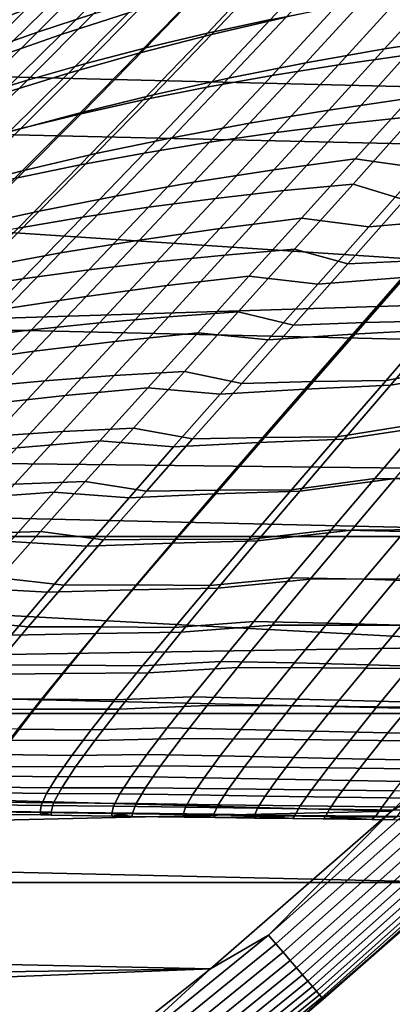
# Model space of a CAD drawing. Header units: metres. Extents: x -28 to 70, y -212 to 28.
# Tile 130 of 239: x 16.26 to 18.19, y -20.96 to -15.84. Entities that reach past the tile are written whole.
import ezdxf

# ---------------------------------------------------------------- set-up
doc = ezdxf.new("R2010")
doc.units = ezdxf.units.M
doc.layers.add('solid_10_261_102_XXX', color=7, linetype='CONTINUOUS')

msp = doc.modelspace()

# ---------------------------------------------------------------- linework, layer by layer
at = {"layer": 'solid_10_261_102_XXX'}
for points in [[(21.94552, -16.572386, -5), (-22.687424, -15.541261, -5), (-23.381018, -14.476808, -5), (22.687424, -15.541261, -5)], [(21.546267, -16.271399), (22.274723, -15.258988), (15.743198, -15.367227), (14.982368, -16.109892)], [(15.897387, -15.874567, 96.498055), (16.253637, -15.523016, 96.030228), (16.507029, -15.411593, 96.326447), (16.154261, -15.765415, 96.789452)], [(16.465166, -15.522725, 131.302994), (16.138475, -15.846916, 130.8647), (16.458042, -15.721423, 130.557602), (16.780193, -15.395503, 130.989029)], [(16.352196, -15.906914, 97.829842), (16.698759, -15.557286, 97.35244), (16.985975, -15.459115, 97.622421), (16.642288, -15.811934, 98.095543)], [(16.790552, -15.60083, 130.260498), (16.474182, -15.919311, 129.816757), (16.823418, -15.806681, 129.537506), (17.135717, -15.485743, 129.974564)], [(17.233213, -15.911444, 99.324852), (17.568369, -15.555989, 98.83886), (17.89468, -15.481175, 99.066422), (17.561438, -15.840682, 99.54924)], [(21.156691, -17.568279, -5), (-21.94552, -16.572386, -5), (-22.687424, -15.541261, -5), (21.94552, -16.572386, -5)], [(16.163681, -15.654083, 131.626099), (15.832138, -15.976705, 131.180634), (16.138475, -15.846916, 130.8647), (16.465166, -15.522725, 131.302994)], [(17.557531, -15.600501, 129.015793), (17.254333, -15.919505, 128.57196), (17.641386, -15.829658, 128.33725), (17.941435, -15.507488, 128.775208)], [(16.071762, -16.006094, 97.556465), (16.421453, -15.659521, 97.074516), (16.698759, -15.557286, 97.35244), (16.352196, -15.906914, 97.829842)], [(16.91328, -15.987636, 99.090317), (17.250628, -15.636153, 98.600777), (17.568369, -15.555989, 98.83886), (17.233213, -15.911444, 99.324852)], [(16.458042, -15.721423, 130.557602), (16.137262, -16.03759, 130.106812), (16.474182, -15.919311, 129.816757), (16.790552, -15.60083, 130.260498)], [(16.602018, -16.069159, 98.846207), (16.941835, -15.721551, 98.352776), (17.250628, -15.636153, 98.600777), (16.91328, -15.987636, 99.090317)], [(17.184675, -15.700287, 129.270172), (16.87796, -16.016205, 128.820007), (17.254333, -15.919505, 128.57196), (17.557531, -15.600501, 129.015793)], [(18.445301, -15.67106, 127.911087), (18.152786, -15.994105, 127.464355), (18.570616, -15.929144, 127.279221), (18.86105, -15.602577, 127.721306)], [(15.801195, -16.109079, 97.276184), (16.154261, -15.765415, 96.789452), (16.421453, -15.659521, 97.074516), (16.071762, -16.006094, 97.556465)], [(18.038561, -15.746798, 128.116669), (17.743572, -16.066307, 127.664688), (18.152786, -15.994105, 127.464355), (18.445301, -15.67106, 127.911087)], [(17.913816, -16.076401, 100.467384), (18.24122, -15.715836, 99.965309), (18.592016, -15.661941, 100.155861), (18.265701, -16.026962, 100.655853)], [(16.138475, -15.846916, 130.8647), (15.812951, -16.160919, 130.40654), (16.137262, -16.03759, 130.106812), (16.458042, -15.721423, 130.557602)], [(16.299726, -16.155779, 98.593185), (16.642288, -15.811934, 98.095543), (16.941835, -15.721551, 98.352776), (16.602018, -16.069159, 98.846207)], [(16.823418, -15.806681, 129.537506), (16.512819, -16.119616, 129.080536), (16.87796, -16.016205, 128.820007), (17.184675, -15.700287, 129.270172)], [(17.641386, -15.829658, 128.33725), (17.343531, -16.145639, 127.879425), (17.743572, -16.066307, 127.664688), (18.038561, -15.746798, 128.116669)], [(17.568762, -16.131557, 100.267532), (17.897566, -15.775448, 99.762917), (18.24122, -15.715836, 99.965309), (17.913816, -16.076401, 100.467384)], [(17.230927, -16.19236, 100.056847), (17.561438, -15.840682, 99.54924), (17.897566, -15.775448, 99.762917), (17.568762, -16.131557, 100.267532)], [(16.006617, -16.247118, 98.331993), (16.352196, -15.906914, 97.829842), (16.642288, -15.811934, 98.095543), (16.299726, -16.155779, 98.593185)], [(16.474182, -15.919311, 129.816757), (16.159334, -16.22938, 129.352585), (16.512819, -16.119616, 129.080536), (16.823418, -15.806681, 129.537506)], [(16.900694, -16.258728, 99.835861), (17.233213, -15.911444, 99.324852), (17.561438, -15.840682, 99.54924), (17.230927, -16.19236, 100.056847)], [(17.254333, -15.919505, 128.57196), (16.95322, -16.231991, 128.107773), (17.343531, -16.145639, 127.879425), (17.641386, -15.829658, 128.33725)], [(15.722903, -16.342794, 98.0634), (16.071762, -16.006094, 97.556465), (16.352196, -15.906914, 97.829842), (16.006617, -16.247118, 98.331993)], [(16.137262, -16.03759, 130.106812), (15.817808, -16.344923, 129.635056), (16.159334, -16.22938, 129.352585), (16.474182, -15.919311, 129.816757)], [(16.87796, -16.016205, 128.820007), (16.573196, -16.325253, 128.348938), (16.95322, -16.231991, 128.107773), (17.254333, -15.919505, 128.57196)], [(16.578451, -16.330589, 99.605125), (16.91328, -15.987636, 99.090317), (17.233213, -15.911444, 99.324852), (16.900694, -16.258728, 99.835861)], [(18.152786, -15.994105, 127.464355), (17.863331, -16.311354, 126.997208), (18.283264, -16.250122, 126.817169), (18.570616, -15.929144, 127.279221)], [(16.26458, -16.40786, 99.365173), (16.602018, -16.069159, 98.846207), (16.91328, -15.987636, 99.090317), (16.578451, -16.330589, 99.605125)], [(17.743572, -16.066307, 127.664688), (17.451601, -16.379776, 127.191795), (17.863331, -16.311354, 126.997208), (18.152786, -15.994105, 127.464355)], [(17.944118, -16.38369, 101.180084), (18.265701, -16.026962, 100.655853), (18.624031, -15.983322, 100.832405), (18.303299, -16.344614, 101.354813)], [(16.512819, -16.119616, 129.080536), (16.204014, -16.425301, 128.602127), (16.573196, -16.325253, 128.348938), (16.87796, -16.016205, 128.820007)], [(17.591055, -16.428509, 100.993958), (17.913816, -16.076401, 100.467384), (18.265701, -16.026962, 100.655853), (17.944118, -16.38369, 101.180084)], [(15.959386, -16.490326, 99.116646), (16.299726, -16.155779, 98.593185), (16.602018, -16.069159, 98.846207), (16.26458, -16.40786, 99.365173)], [(17.343531, -16.145639, 127.879425), (17.048628, -16.455303, 127.400185), (17.451601, -16.379776, 127.191795), (17.743572, -16.066307, 127.664688)], [(17.244497, -16.479019, 100.796951), (17.568762, -16.131557, 100.267532), (17.913816, -16.076401, 100.467384), (17.591055, -16.428509, 100.993958)], [(20.77183, -17.249088), (21.546267, -16.271399), (14.982368, -16.109892), (14.186542, -16.814932)], [(15.663087, -16.577627, 98.86026), (16.006617, -16.247118, 98.331993), (16.299726, -16.155779, 98.593185), (15.959386, -16.490326, 99.116646)], [(16.159334, -16.22938, 129.352585), (15.846103, -16.531803, 128.866394), (16.204014, -16.425301, 128.602127), (16.512819, -16.119616, 129.080536)], [(16.95322, -16.231991, 128.107773), (16.654972, -16.537849, 127.621613), (17.048628, -16.455303, 127.400185), (17.343531, -16.145639, 127.879425)], [(16.904831, -16.535164, 100.589577), (17.230927, -16.19236, 100.056847), (17.568762, -16.131557, 100.267532), (17.244497, -16.479019, 100.796951)], [(16.572449, -16.596893, 100.372337), (16.900694, -16.258728, 99.835861), (17.230927, -16.19236, 100.056847), (16.904831, -16.535164, 100.589577)], [(16.247734, -16.664152, 100.145752), (16.578451, -16.330589, 99.605125), (16.900694, -16.258728, 99.835861), (16.572449, -16.596893, 100.372337)], [(16.573196, -16.325253, 128.348938), (16.271191, -16.627333, 127.855331), (16.654972, -16.537849, 127.621613), (16.95322, -16.231991, 128.107773)], [(17.863331, -16.311354, 126.997208), (17.577877, -16.62233, 126.508087), (17.99991, -16.565008, 126.333649), (18.283264, -16.250122, 126.817169)], [(18.283264, -16.250122, 126.817169), (17.99991, -16.565008, 126.333649), (18.341444, -16.613848, 126.018524), (18.616461, -16.303074, 126.495308)], [(17.451601, -16.379776, 127.191795), (17.163616, -16.686749, 126.696411), (17.577877, -16.62233, 126.508087), (17.863331, -16.311354, 126.997208)], [(16.204014, -16.425301, 128.602127), (15.897836, -16.72366, 128.100571), (16.271191, -16.627333, 127.855331), (16.573196, -16.325253, 128.348938)], [(15.931075, -16.736879, 99.910347), (16.26458, -16.40786, 99.365173), (16.578451, -16.330589, 99.605125), (16.247734, -16.664152, 100.145752)], [(17.629572, -16.730202, 101.727631), (17.944118, -16.38369, 101.180084), (18.303299, -16.344614, 101.354813), (17.989735, -16.695688, 101.900131)], [(18.303299, -16.344614, 101.354813), (18.560993, -16.43334, 101.699814), (18.256853, -16.778358, 102.240257), (17.989735, -16.695688, 101.900131)], [(15.622778, -16.814884, 99.666702), (15.959386, -16.490326, 99.116646), (16.26458, -16.40786, 99.365173), (15.931075, -16.736879, 99.910347)], [(17.048628, -16.455303, 127.400185), (16.757681, -16.758213, 126.897896), (17.163616, -16.686749, 126.696411), (17.451601, -16.379776, 127.191795)], [(17.275187, -16.77037, 101.544289), (17.591055, -16.428509, 100.993958), (17.944118, -16.38369, 101.180084), (17.629572, -16.730202, 101.727631)], [(16.654972, -16.537849, 127.621613), (16.360626, -16.836666, 127.111824), (16.757681, -16.758213, 126.897896), (17.048628, -16.455303, 127.400185)], [(16.926966, -16.816166, 101.350586), (17.244497, -16.479019, 100.796951), (17.591055, -16.428509, 100.993958), (17.275187, -16.77037, 101.544289)], [(16.585295, -16.867559, 101.147003), (16.904831, -16.535164, 100.589577), (17.244497, -16.479019, 100.796951), (16.926966, -16.816166, 101.350586)], [(16.271191, -16.627333, 127.855331), (15.973009, -16.922056, 127.337486), (16.360626, -16.836666, 127.111824), (16.654972, -16.537849, 127.621613)], [(16.250566, -16.924522, 100.934021), (16.572449, -16.596893, 100.372337), (16.904831, -16.535164, 100.589577), (16.585295, -16.867559, 101.147003)], [(17.577877, -16.62233, 126.508087), (17.297367, -16.926552, 125.995445), (17.721466, -16.873302, 125.827126), (17.99991, -16.565008, 126.333649)], [(17.99991, -16.565008, 126.333649), (17.721466, -16.873302, 125.827126), (18.071381, -16.918228, 125.519623), (18.341444, -16.613848, 126.018524)], [(20.322767, -18.526602, -5), (-21.156691, -17.568279, -5), (-21.94552, -16.572386, -5), (21.156691, -17.568279, -5)], [(15.923168, -16.987028, 100.71212), (16.247734, -16.664152, 100.145752), (16.572449, -16.596893, 100.372337), (16.250566, -16.924522, 100.934021)], [(18.341444, -16.613848, 126.018524), (18.071381, -16.918228, 125.519623), (18.508808, -16.880091, 125.381104), (18.777731, -16.572048, 125.875374)], [(15.897836, -16.72366, 128.100571), (15.59538, -17.014318, 127.574158), (15.973009, -16.922056, 127.337486), (16.271191, -16.627333, 127.855331)], [(17.163616, -16.686749, 126.696411), (16.88059, -16.986771, 126.176941), (17.297367, -16.926552, 125.995445), (17.577877, -16.62233, 126.508087)], [(16.757681, -16.758213, 126.897896), (16.471689, -17.053938, 126.370926), (16.88059, -16.986771, 126.176941), (17.163616, -16.686749, 126.696411)], [(17.324389, -17.064556, 102.297546), (17.629572, -16.730202, 101.727631), (17.989735, -16.695688, 101.900131), (17.685717, -17.034472, 102.467247)], [(17.989735, -16.695688, 101.900131), (18.256853, -16.778358, 102.240257), (17.962799, -17.110733, 102.800766), (17.685717, -17.034472, 102.467247)], [(16.360626, -16.836666, 127.111824), (16.071213, -17.128029, 126.576744), (16.471689, -17.053938, 126.370926), (16.757681, -16.758213, 126.897896)], [(16.618382, -17.141315, 101.927818), (16.926966, -16.816166, 101.350586), (17.275187, -16.77037, 101.544289), (16.968481, -17.100172, 102.117592)], [(16.968481, -17.100172, 102.117592), (17.275187, -16.77037, 101.544289), (17.629572, -16.730202, 101.727631), (17.324389, -17.064556, 102.297546)], [(17.962799, -17.110733, 102.800766), (18.256853, -16.778358, 102.240257), (18.627527, -16.756586, 102.389191), (18.333986, -17.092888, 102.94799)], [(20.77183, -17.249088), (14.186542, -16.814932), (13.357579, -17.480703)], [(16.274477, -17.187986, 101.728683), (16.585295, -16.867559, 101.147003), (16.926966, -16.816166, 101.350586), (16.618382, -17.141315, 101.927818)], [(15.973009, -16.922056, 127.337486), (15.679715, -17.209026, 126.793716), (16.071213, -17.128029, 126.576744), (16.360626, -16.836666, 127.111824)], [(15.937154, -17.240183, 101.52063), (16.250566, -16.924522, 100.934021), (16.585295, -16.867559, 101.147003), (16.274477, -17.187986, 101.728683)], [(17.297367, -16.926552, 125.995445), (17.022743, -17.223545, 125.457726), (17.448851, -17.174503, 125.296097), (17.721466, -16.873302, 125.827126)], [(17.721466, -16.873302, 125.827126), (17.448851, -17.174503, 125.296097), (17.807116, -17.215715, 124.9972), (18.071381, -16.918228, 125.519623)], [(16.88059, -16.986771, 126.176941), (16.603497, -17.279387, 125.63179), (17.022743, -17.223545, 125.457726), (17.297367, -16.926552, 125.995445)], [(18.071381, -16.918228, 125.519623), (17.807116, -17.215715, 124.9972), (18.245592, -17.18128, 124.863815), (18.508808, -16.880091, 125.381104)], [(16.471689, -17.053938, 126.370926), (16.191656, -17.342041, 125.817665), (16.603497, -17.279387, 125.63179), (16.88059, -16.986771, 126.176941)], [(16.071213, -17.128029, 126.576744), (15.787766, -17.411524, 126.014717), (16.191656, -17.342041, 125.817665), (16.471689, -17.053938, 126.370926)], [(16.672937, -17.41641, 102.713326), (16.968481, -17.100172, 102.117592), (17.324389, -17.064556, 102.297546), (17.030594, -17.385155, 102.889145)], [(17.030594, -17.385155, 102.889145), (17.324389, -17.064556, 102.297546), (17.685717, -17.034472, 102.467247), (17.393305, -17.359266, 103.055305)], [(17.685717, -17.034472, 102.467247), (17.962799, -17.110733, 102.800766), (17.680559, -17.429041, 103.38063), (17.393305, -17.359266, 103.055305)], [(18.05245, -17.414816, 103.525459), (18.333986, -17.092888, 102.94799), (18.709324, -17.080467, 103.083839), (18.428143, -17.405756, 103.659607)], [(16.320719, -17.453062, 102.528267), (16.618382, -17.141315, 101.927818), (16.968481, -17.100172, 102.117592), (16.672937, -17.41641, 102.713326)], [(17.680559, -17.429041, 103.38063), (17.962799, -17.110733, 102.800766), (18.333986, -17.092888, 102.94799), (18.05245, -17.414816, 103.525459)], [(15.974321, -17.495136, 102.334373), (16.274477, -17.187986, 101.728683), (16.618382, -17.141315, 101.927818), (16.320719, -17.453062, 102.528267)], [(17.022743, -17.223545, 125.457726), (16.75495, -17.512831, 124.893379), (17.182976, -17.468111, 124.739044), (17.448851, -17.174503, 125.296097)], [(17.448851, -17.174503, 125.296097), (17.182976, -17.468111, 124.739044), (17.549486, -17.505814, 124.449867), (17.807116, -17.215715, 124.9972)], [(17.807116, -17.215715, 124.9972), (17.549486, -17.505814, 124.449867), (17.988905, -17.475101, 124.322151), (18.245592, -17.18128, 124.863815)], [(18.245592, -17.18128, 124.863815), (17.988905, -17.475101, 124.322151), (18.432976, -17.450668, 124.207565), (18.689163, -17.153456, 124.744453)], [(15.63413, -17.542662, 102.132065), (15.937154, -17.240183, 101.52063), (16.274477, -17.187986, 101.728683), (15.974321, -17.495136, 102.334373)], [(16.603497, -17.279387, 125.63179), (16.333305, -17.56414, 125.059387), (16.75495, -17.512831, 124.893379), (17.022743, -17.223545, 125.457726)], [(19.953062, -18.189978), (20.77183, -17.249088), (13.357579, -17.480703), (12.497418, -18.105646)], [(16.191656, -17.342041, 125.817665), (15.918584, -17.622091, 125.236481), (16.333305, -17.56414, 125.059387), (16.603497, -17.279387, 125.63179)], [(18.160378, -17.71538, 104.252892), (18.428143, -17.405756, 103.659607), (18.887012, -17.308611, 103.615211), (18.610306, -17.631571, 104.21344)], [(16.390024, -17.718187, 103.331429), (16.672937, -17.41641, 102.713326), (17.030594, -17.385155, 102.889145), (16.749632, -17.691055, 103.502266)], [(16.749632, -17.691055, 103.502266), (17.030594, -17.385155, 102.889145), (17.393305, -17.359266, 103.055305), (17.113918, -17.669094, 103.664062)], [(17.393305, -17.359266, 103.055305), (17.680559, -17.429041, 103.38063), (17.411398, -17.732397, 103.979553), (17.113918, -17.669094, 103.664062)], [(18.184011, -17.739923, 123.645485), (18.692509, -17.653591, 123.687996), (18.948158, -17.353737, 124.249718), (18.432976, -17.450668, 124.207565)], [(16.035477, -17.750547, 103.151939), (16.320719, -17.453062, 102.528267), (16.672937, -17.41641, 102.713326), (16.390024, -17.718187, 103.331429)], [(17.411398, -17.732397, 103.979553), (17.680559, -17.429041, 103.38063), (18.05245, -17.414816, 103.525459), (17.784161, -17.721451, 104.121201)], [(17.784161, -17.721451, 104.121201), (18.05245, -17.414816, 103.525459), (18.428143, -17.405756, 103.659607), (18.160378, -17.71538, 104.252892)], [(15.686361, -17.788195, 102.964172), (15.974321, -17.495136, 102.334373), (16.320719, -17.453062, 102.528267), (16.035477, -17.750547, 103.151939)], [(16.75495, -17.512831, 124.893379), (16.494928, -17.793928, 124.30085), (16.924759, -17.753622, 124.154442), (17.182976, -17.468111, 124.739044)], [(17.182976, -17.468111, 124.739044), (16.924759, -17.753622, 124.154442), (17.299351, -17.788013, 123.876228), (17.549486, -17.505814, 124.449867)], [(17.549486, -17.505814, 124.449867), (17.299351, -17.788013, 123.876228), (17.739576, -17.761015, 123.754753), (17.988905, -17.475101, 124.322151)], [(17.988905, -17.475101, 124.322151), (17.739576, -17.761015, 123.754753), (18.184011, -17.739923, 123.645485), (18.432976, -17.450668, 124.207565)], [(16.333305, -17.56414, 125.059387), (16.070992, -17.840574, 124.45813), (16.494928, -17.793928, 124.30085), (16.75495, -17.512831, 124.893379)], [(20.322767, -18.526602, -5), (-20.322767, -18.526602, -5), (-21.156691, -17.568279, -5)], [(15.918584, -17.622091, 125.236481), (15.653479, -17.893652, 124.625755), (16.070992, -17.840574, 124.45813), (16.333305, -17.56414, 125.059387)], [(17.907227, -18.008427, 104.863205), (18.160378, -17.71538, 104.252892), (18.610306, -17.631571, 104.21344), (18.348606, -17.93713, 104.828651)], [(16.121159, -18.004667, 103.971878), (16.390024, -17.718187, 103.331429), (16.749632, -17.691055, 103.502266), (16.482883, -17.981392, 104.136795)], [(16.482883, -17.981392, 104.136795), (16.749632, -17.691055, 103.502266), (17.113918, -17.669094, 103.664062), (16.848907, -17.963058, 104.293312)], [(17.113918, -17.669094, 103.664062), (17.411398, -17.732397, 103.979553), (17.156563, -18.019926, 104.59726), (16.848907, -17.963058, 104.293312)], [(17.943419, -18.02029, 123.056671), (18.445034, -17.944405, 123.099503), (18.692509, -17.653591, 123.687996), (18.184011, -17.739923, 123.645485)], [(15.764101, -18.032972, 103.79892), (16.035477, -17.750547, 103.151939), (16.390024, -17.718187, 103.331429), (16.121159, -18.004667, 103.971878)], [(17.156563, -18.019926, 104.59726), (17.411398, -17.732397, 103.979553), (17.784161, -17.721451, 104.121201), (17.530342, -18.0119, 104.734848)], [(17.739576, -17.761015, 123.754753), (17.498798, -18.038107, 123.16008), (17.943419, -18.02029, 123.056671), (18.184011, -17.739923, 123.645485)], [(17.530342, -18.0119, 104.734848), (17.784161, -17.721451, 104.121201), (18.160378, -17.71538, 104.252892), (17.907227, -18.008427, 104.863205)], [(16.070992, -17.840574, 124.45813), (15.817835, -18.107971, 123.826424), (16.243916, -18.066093, 123.678543), (16.494928, -17.793928, 124.30085)], [(16.494928, -17.793928, 124.30085), (16.243916, -18.066093, 123.678543), (16.675392, -18.030264, 123.540726), (16.924759, -17.753622, 124.154442)], [(16.924759, -17.753622, 124.154442), (16.675392, -18.030264, 123.540726), (17.057941, -18.061413, 123.274742), (17.299351, -17.788013, 123.876228)], [(17.299351, -17.788013, 123.876228), (17.057941, -18.061413, 123.274742), (17.498798, -18.038107, 123.16008), (17.739576, -17.761015, 123.754753)], [(17.669825, -18.284046, 105.490051), (17.907227, -18.008427, 104.863205), (18.348606, -17.93713, 104.828651), (18.103119, -18.224346, 105.460197)], [(17.712683, -18.290464, 122.439354), (18.207211, -18.224831, 122.482353), (18.445034, -17.944405, 123.099503), (17.943419, -18.02029, 123.056671)], [(18.103119, -18.224346, 105.460197), (18.348606, -17.93713, 104.828651), (18.730585, -17.941744, 104.938271), (18.485207, -18.230513, 105.567276)], [(15.867745, -18.275026, 104.634613), (16.121159, -18.004667, 103.971878), (16.482883, -17.981392, 104.136795), (16.231718, -18.255314, 104.792587)], [(16.231718, -18.255314, 104.792587), (16.482883, -17.981392, 104.136795), (16.848907, -17.963058, 104.293312), (16.599604, -18.24028, 104.942818)], [(16.848907, -17.963058, 104.293312), (17.156563, -18.019926, 104.59726), (16.917257, -18.290798, 105.233414), (16.599604, -18.24028, 104.942818)], [(16.243916, -18.066093, 123.678543), (16.00371, -18.32806, 123.024818), (16.436605, -18.296745, 122.896179), (16.675392, -18.030264, 123.540726)], [(16.675392, -18.030264, 123.540726), (16.436605, -18.296745, 122.896179), (16.826868, -18.324732, 122.643723), (17.057941, -18.061413, 123.274742)], [(17.057941, -18.061413, 123.274742), (16.826868, -18.324732, 122.643723), (17.268118, -18.305079, 122.536392), (17.498798, -18.038107, 123.16008)], [(16.917257, -18.290798, 105.233414), (17.156563, -18.019926, 104.59726), (17.530342, -18.0119, 104.734848), (17.29216, -18.285322, 105.365974)], [(17.498798, -18.038107, 123.16008), (17.268118, -18.305079, 122.536392), (17.712683, -18.290464, 122.439354), (17.943419, -18.02029, 123.056671)], [(17.29216, -18.285322, 105.365974), (17.530342, -18.0119, 104.734848), (17.907227, -18.008427, 104.863205), (17.669825, -18.284046, 105.490051)], [(19.091707, -19.092056), (19.953062, -18.189978), (12.497418, -18.105646), (11.608069, -18.688303)], [(15.997458, -18.512011, 105.469315), (16.231718, -18.255314, 104.792587), (16.599604, -18.24028, 104.942818), (16.367264, -18.499949, 105.612206)], [(16.599604, -18.24028, 104.942818), (16.917257, -18.290798, 105.233414), (16.69459, -18.54426, 105.887596), (16.367264, -18.499949, 105.612206)], [(17.449148, -18.541512, 106.132904), (17.669825, -18.284046, 105.490051), (18.103119, -18.224346, 105.460197), (17.874851, -18.492451, 106.107475)], [(17.493309, -18.54912, 121.791756), (17.98056, -18.493477, 121.834633), (18.207211, -18.224831, 122.482353), (17.712683, -18.290464, 122.439354)], [(17.874851, -18.492451, 106.107475), (18.103119, -18.224346, 105.460197), (18.485207, -18.230513, 105.567276), (18.257126, -18.499727, 106.210983)], [(18.207211, -18.224831, 122.482353), (17.98056, -18.493477, 121.834633), (18.429392, -18.48962, 121.763054), (18.657171, -18.218845, 122.405998)], [(16.00371, -18.32806, 123.024818), (15.776174, -18.57851, 122.338005), (16.21019, -18.551714, 122.21907), (16.436605, -18.296745, 122.896179)], [(16.436605, -18.296745, 122.896179), (16.21019, -18.551714, 122.21907), (16.607759, -18.576668, 121.981483), (16.826868, -18.324732, 122.643723)], [(16.826868, -18.324732, 122.643723), (16.607759, -18.576668, 121.981483), (17.049097, -18.560614, 121.881966), (17.268118, -18.305079, 122.536392)], [(16.69459, -18.54426, 105.887596), (16.917257, -18.290798, 105.233414), (17.29216, -18.285322, 105.365974), (17.07066, -18.540972, 106.014122)], [(17.268118, -18.305079, 122.536392), (17.049097, -18.560614, 121.881966), (17.493309, -18.54912, 121.791756), (17.712683, -18.290464, 122.439354)], [(17.07066, -18.540972, 106.014122), (17.29216, -18.285322, 105.365974), (17.669825, -18.284046, 105.490051), (17.449148, -18.541512, 106.132904)], [(15.781413, -18.750687, 106.166618), (15.997458, -18.512011, 105.469315), (16.367264, -18.499949, 105.612206), (16.153122, -18.741266, 106.301064)], [(16.367264, -18.499949, 105.612206), (16.69459, -18.54426, 105.887596), (16.489658, -18.779564, 106.559372), (16.153122, -18.741266, 106.301064)], [(17.246166, -18.780109, 106.791229), (17.449148, -18.541512, 106.132904), (17.874851, -18.492451, 106.107475), (17.664755, -18.740719, 106.769852)], [(17.287117, -18.794538, 121.112831), (17.766817, -18.74869, 121.154869), (17.98056, -18.493477, 121.834633), (17.493309, -18.54912, 121.791756)], [(17.664755, -18.740719, 106.769852), (17.874851, -18.492451, 106.107475), (18.257126, -18.499727, 106.210983), (18.04723, -18.748697, 106.868698)], [(17.98056, -18.493477, 121.834633), (17.766817, -18.74869, 121.154869), (18.214178, -18.746824, 121.088501), (18.429392, -18.48962, 121.763054)], [(18.04723, -18.748697, 106.868698), (18.257126, -18.499727, 106.210983), (18.640869, -18.510176, 106.305908), (18.430883, -18.759388, 106.959801)], [(19.445427, -19.445444, -5), (-19.445427, -19.445444, -5), (-20.322767, -18.526602, -5)], [(20.322767, -18.526602, -5), (19.445427, -19.445444, -5), (-20.322767, -18.526602, -5)], [(16.21019, -18.551714, 122.21907), (15.99811, -18.793604, 121.508118), (16.402536, -18.815556, 121.287056), (16.607759, -18.576668, 121.981483)], [(16.607759, -18.576668, 121.981483), (16.402536, -18.815556, 121.287056), (16.843607, -18.803017, 121.195778), (17.049097, -18.560614, 121.881966)], [(16.489658, -18.779564, 106.559372), (16.69459, -18.54426, 105.887596), (17.07066, -18.540972, 106.014122), (16.866869, -18.778114, 106.678802)], [(17.049097, -18.560614, 121.881966), (16.843607, -18.803017, 121.195778), (17.287117, -18.794538, 121.112831), (17.493309, -18.54912, 121.791756)], [(16.866869, -18.778114, 106.678802), (17.07066, -18.540972, 106.014122), (17.449148, -18.541512, 106.132904), (17.246166, -18.780109, 106.791229)], [(19.091707, -19.092056), (11.608069, -18.688303), (10.69161, -19.227308)], [(16.153122, -18.741266, 106.301064), (16.489658, -18.779564, 106.559372), (16.303564, -18.995955, 107.248268), (15.958418, -18.96343, 107.008942)], [(17.061838, -18.999121, 107.46447), (17.246166, -18.780109, 106.791229), (17.664755, -18.740719, 106.769852), (17.47378, -18.968422, 107.446693)], [(17.096827, -19.023905, 120.403542), (17.568708, -18.987602, 120.44381), (17.766817, -18.74869, 121.154869), (17.287117, -18.794538, 121.112831)], [(17.47378, -18.968422, 107.446693), (17.664755, -18.740719, 106.769852), (18.04723, -18.748697, 106.868698), (17.856401, -18.976736, 107.539742)], [(17.766817, -18.74869, 121.154869), (17.568708, -18.987602, 120.44381), (18.01425, -18.98756, 120.383118), (18.214178, -18.746824, 121.088501)], [(17.856401, -18.976736, 107.539742), (18.04723, -18.748697, 106.868698), (18.430883, -18.759388, 106.959801), (18.239922, -18.987303, 107.625854)], [(18.214178, -18.746824, 121.088501), (18.01425, -18.98756, 120.383118), (18.46063, -18.989878, 120.33065), (18.662739, -18.747919, 121.031479)], [(15.99811, -18.793604, 121.508118), (15.803175, -19.019808, 120.764053), (16.213947, -19.038712, 120.561394), (16.402536, -18.815556, 121.287056)], [(16.402536, -18.815556, 121.287056), (16.213947, -19.038712, 120.561394), (16.654383, -19.02953, 120.478783), (16.843607, -18.803017, 121.195778)], [(16.303564, -18.995955, 107.248268), (16.489658, -18.779564, 106.559372), (16.866869, -18.778114, 106.678802), (16.68182, -18.996012, 107.359497)], [(16.843607, -18.803017, 121.195778), (16.654383, -19.02953, 120.478783), (17.096827, -19.023905, 120.403542), (17.287117, -18.794538, 121.112831)], [(16.68182, -18.996012, 107.359497), (16.866869, -18.778114, 106.678802), (17.246166, -18.780109, 106.791229), (17.061838, -18.999121, 107.46447)], [(15.958418, -18.96343, 107.008942), (16.303564, -18.995955, 107.248268), (16.137428, -19.192614, 107.953529), (15.784424, -19.165565, 107.7351)], [(16.897114, -19.1978, 108.151909), (17.061838, -18.999121, 107.46447), (17.47378, -18.968422, 107.446693), (17.302847, -19.174824, 108.137283)], [(17.302847, -19.174824, 108.137283), (17.47378, -18.968422, 107.446693), (17.856401, -18.976736, 107.539742), (17.685472, -19.183167, 108.223366)], [(16.137428, -19.192614, 107.953529), (16.303564, -18.995955, 107.248268), (16.68182, -18.996012, 107.359497), (16.516548, -19.193874, 108.055473)], [(16.654383, -19.02953, 120.478783), (16.484297, -19.237215, 119.732292), (16.925308, -19.234211, 119.665192), (17.096827, -19.023905, 120.403542)], [(16.516548, -19.193874, 108.055473), (16.68182, -18.996012, 107.359497), (17.061838, -18.999121, 107.46447), (16.897114, -19.1978, 108.151909)], [(16.925308, -19.234211, 119.665192), (17.389269, -19.20698, 119.702858), (17.568708, -18.987602, 120.44381), (17.096827, -19.023905, 120.403542)], [(17.568708, -18.987602, 120.44381), (17.389269, -19.20698, 119.702858), (17.832636, -19.208553, 119.648315), (18.01425, -18.98756, 120.383118)], [(17.685472, -19.183167, 108.223366), (17.856401, -18.976736, 107.539742), (18.239922, -18.987303, 107.625854), (18.068733, -19.19331, 108.303337)], [(18.01425, -18.98756, 120.383118), (17.832636, -19.208553, 119.648315), (18.276499, -19.211901, 119.600922), (18.46063, -18.989878, 120.33065)], [(18.068733, -19.19331, 108.303337), (18.239922, -18.987303, 107.625854), (18.624035, -18.99983, 107.704865), (18.452343, -19.204945, 108.377045)], [(16.213947, -19.038712, 120.561394), (16.044878, -19.243282, 119.805786), (16.484297, -19.237215, 119.732292), (16.654383, -19.02953, 120.478783)], [(18.189608, -19.953398), (19.091707, -19.092056), (10.69161, -19.227308), (9.750185, -19.721405)], [(18.470072, -19.776617, -0.003646), (19.091707, -19.092056), (18.189608, -19.953398)], [(16.752935, -19.375391, 108.852776), (16.897114, -19.1978, 108.151909), (17.302847, -19.174824, 108.137283), (17.152857, -19.359182, 108.840828)], [(17.152857, -19.359182, 108.840828), (17.302847, -19.174824, 108.137283), (17.685472, -19.183167, 108.223366), (17.535252, -19.367315, 108.918823)], [(15.992376, -19.368704, 108.674332), (16.137428, -19.192614, 107.953529), (16.516548, -19.193874, 108.055473), (16.372087, -19.370905, 108.765945)], [(16.372087, -19.370905, 108.765945), (16.516548, -19.193874, 108.055473), (16.897114, -19.1978, 108.151909), (16.752935, -19.375391, 108.852776)], [(16.775373, -19.422514, 118.899414), (17.231491, -19.403625, 118.933601), (17.389269, -19.20698, 119.702858), (16.925308, -19.234211, 119.665192)], [(17.389269, -19.20698, 119.702858), (17.231491, -19.403625, 118.933601), (17.672325, -19.406567, 118.885727), (17.832636, -19.208553, 119.648315)], [(17.535252, -19.367315, 108.918823), (17.685472, -19.183167, 108.223366), (18.068733, -19.19331, 108.303337), (17.918032, -19.376816, 108.991516)], [(17.832636, -19.208553, 119.648315), (17.672325, -19.406567, 118.885727), (18.113335, -19.41073, 118.843918), (18.276499, -19.211901, 119.600922)], [(17.918032, -19.376816, 108.991516), (18.068733, -19.19331, 108.303337), (18.452343, -19.204945, 108.377045), (18.300932, -19.387362, 109.058769)], [(18.276499, -19.211901, 119.600922), (18.113335, -19.41073, 118.843918), (18.554167, -19.415644, 118.808357), (18.720476, -19.21657, 119.560867)], [(16.044878, -19.243282, 119.805786), (15.898163, -19.42646, 119.021851), (16.336174, -19.423193, 118.957916), (16.484297, -19.237215, 119.732292)], [(16.484297, -19.237215, 119.732292), (16.336174, -19.423193, 118.957916), (16.775373, -19.422514, 118.899414), (16.925308, -19.234211, 119.665192)], [(15.869527, -19.523396, 109.409767), (15.992376, -19.368704, 108.674332), (16.372087, -19.370905, 108.765945), (16.24946, -19.526304, 109.490044)], [(16.24946, -19.526304, 109.490044), (16.372087, -19.370905, 108.765945), (16.752935, -19.375391, 108.852776), (16.630238, -19.531143, 109.566254)], [(16.630238, -19.531143, 109.566254), (16.752935, -19.375391, 108.852776), (17.152857, -19.359182, 108.840828), (17.024712, -19.520758, 109.556534)], [(17.024712, -19.520758, 109.556534), (17.152857, -19.359182, 108.840828), (17.535252, -19.367315, 108.918823), (17.406544, -19.528507, 109.625343)], [(17.406544, -19.528507, 109.625343), (17.535252, -19.367315, 108.918823), (17.918032, -19.376816, 108.991516), (17.788525, -19.537228, 109.689651)], [(17.788525, -19.537228, 109.689651), (17.918032, -19.376816, 108.991516), (18.300932, -19.387362, 109.058769), (18.170416, -19.546581, 109.749321)], [(15.898163, -19.42646, 119.021851), (15.776183, -19.58589, 118.213936), (16.212372, -19.585058, 118.159966), (16.336174, -19.423193, 118.957916)], [(16.336174, -19.423193, 118.957916), (16.212372, -19.585058, 118.159966), (16.649357, -19.586372, 118.110489), (16.775373, -19.422514, 118.899414)], [(16.649357, -19.586372, 118.110489), (17.097895, -19.574858, 118.140144), (17.231491, -19.403625, 118.933601), (16.775373, -19.422514, 118.899414)], [(17.231491, -19.403625, 118.933601), (17.097895, -19.574858, 118.140144), (17.535816, -19.578907, 118.099419), (17.672325, -19.406567, 118.885727)], [(17.672325, -19.406567, 118.885727), (17.535816, -19.578907, 118.099419), (17.973612, -19.583679, 118.063713), (18.113335, -19.41073, 118.843918)], [(18.113335, -19.41073, 118.843918), (17.973612, -19.583679, 118.063713), (18.410967, -19.588684, 118.033173), (18.554167, -19.415644, 118.808357)], [(18.170416, -19.546581, 109.749321), (18.300932, -19.387362, 109.058769), (18.683689, -19.398628, 109.120445), (18.551973, -19.556234, 109.804253)], [(18.526625, -20.322748, -5), (-18.526625, -20.322748, -5), (-19.445427, -19.445444, -5)], [(19.445427, -19.445444, -5), (18.526625, -20.322748, -5), (-19.445427, -19.445444, -5)], [(16.149591, -19.659342, 110.22599), (16.24946, -19.526304, 109.490044), (16.630238, -19.531143, 109.566254), (16.529852, -19.664373, 110.29068)], [(16.529852, -19.664373, 110.29068), (16.630238, -19.531143, 109.566254), (17.024712, -19.520758, 109.556534), (16.91921, -19.658873, 110.282898)], [(16.91921, -19.658873, 110.282898), (17.024712, -19.520758, 109.556534), (17.406544, -19.528507, 109.625343), (17.300053, -19.66614, 110.341553)], [(17.300053, -19.66614, 110.341553), (17.406544, -19.528507, 109.625343), (17.788525, -19.537228, 109.689651), (17.680826, -19.674017, 110.396469)], [(16.212372, -19.585058, 118.159966), (16.115004, -19.720652, 117.344162), (16.549339, -19.723608, 117.304092), (16.649357, -19.586372, 118.110489)], [(16.549339, -19.723608, 117.304092), (16.99065, -19.718357, 117.328407), (17.097895, -19.574858, 118.140144), (16.649357, -19.586372, 118.110489)], [(17.097895, -19.574858, 118.140144), (16.99065, -19.718357, 117.328407), (17.425247, -19.72327, 117.295258), (17.535816, -19.578907, 118.099419)], [(17.535816, -19.578907, 118.099419), (17.425247, -19.72327, 117.295258), (17.859438, -19.72847, 117.266098), (17.973612, -19.583679, 118.063713)], [(17.680826, -19.674017, 110.396469), (17.788525, -19.537228, 109.689651), (18.170416, -19.546581, 109.749321), (18.061312, -19.682163, 110.447556)], [(17.973612, -19.583679, 118.063713), (17.859438, -19.72847, 117.266098), (18.29294, -19.733454, 117.241051), (18.410967, -19.588684, 118.033173)], [(18.061312, -19.682163, 110.447556), (18.170416, -19.546581, 109.749321), (18.551973, -19.556234, 109.804253), (18.441292, -19.690239, 110.494713)], [(16.073322, -19.769335, 110.971321), (16.149591, -19.659342, 110.22599), (16.529852, -19.664373, 110.29068), (16.452532, -19.774445, 111.023796)], [(16.452532, -19.774445, 111.023796), (16.529852, -19.664373, 110.29068), (16.91921, -19.658873, 110.282898), (16.837061, -19.772915, 111.017761)], [(16.837061, -19.772915, 111.017761), (16.91921, -19.658873, 110.282898), (17.300053, -19.66614, 110.341553), (17.216396, -19.779665, 111.065483)], [(17.216396, -19.779665, 111.065483), (17.300053, -19.66614, 110.341553), (17.680826, -19.674017, 110.396469), (17.595453, -19.786718, 111.110229)], [(17.595453, -19.786718, 111.110229), (17.680826, -19.674017, 110.396469), (18.061312, -19.682163, 110.447556), (17.974039, -19.79373, 111.151924)], [(17.974039, -19.79373, 111.151924), (18.061312, -19.682163, 110.447556), (18.441292, -19.690239, 110.494713), (18.351961, -19.800354, 111.190498)], [(18.189608, -19.953398), (9.750185, -19.721405), (8.785994, -20.169439)], [(16.115004, -19.720652, 117.344162), (16.046173, -19.827831, 116.51622), (16.47739, -19.832064, 116.48587), (16.549339, -19.723608, 117.304092)], [(16.47739, -19.832064, 116.48587), (16.911919, -19.831831, 116.504318), (16.99065, -19.718357, 117.328407), (16.549339, -19.723608, 117.304092)], [(16.99065, -19.718357, 117.328407), (16.911919, -19.831831, 116.504318), (17.342739, -19.83737, 116.479126), (17.425247, -19.72327, 117.295258)], [(17.425247, -19.72327, 117.295258), (17.342739, -19.83737, 116.479126), (17.772896, -19.842838, 116.456909), (17.859438, -19.72847, 117.266098)], [(17.859438, -19.72847, 117.266098), (17.772896, -19.842838, 116.456909), (18.202139, -19.847736, 116.437767), (18.29294, -19.733454, 117.241051)], [(16.021494, -19.855597, 111.723595), (16.073322, -19.769335, 110.971321), (16.452532, -19.774445, 111.023796), (16.399029, -19.860725, 111.763336)], [(16.399029, -19.860725, 111.763336), (16.452532, -19.774445, 111.023796), (16.837061, -19.772915, 111.017761), (16.778969, -19.862274, 111.758919)], [(16.778969, -19.862274, 111.758919), (16.837061, -19.772915, 111.017761), (17.216396, -19.779665, 111.065483), (17.156176, -19.868546, 111.795143)], [(17.156176, -19.868546, 111.795143), (17.216396, -19.779665, 111.065483), (17.595453, -19.786718, 111.110229), (17.532911, -19.874868, 111.82914)], [(17.532911, -19.874868, 111.82914), (17.595453, -19.786718, 111.110229), (17.974039, -19.79373, 111.151924), (17.909008, -19.880903, 111.860863)], [(17.550806, -20.596781, -0.003646), (18.470072, -19.776617, -0.003646), (18.189608, -19.953398)], [(17.589363, -20.642029, -0.014544), (18.510647, -19.820065, -0.014544), (18.470072, -19.776617, -0.003646), (17.550806, -20.596781, -0.003646)], [(16.046173, -19.827831, 116.51622), (16.007296, -19.905136, 115.680779), (16.434906, -19.910267, 115.660416), (16.47739, -19.832064, 116.48587)], [(16.434906, -19.910267, 115.660416), (16.863239, -19.913643, 115.672783), (16.911919, -19.831831, 116.504318), (16.47739, -19.832064, 116.48587)], [(16.911919, -19.831831, 116.504318), (16.863239, -19.913643, 115.672783), (17.289816, -19.919579, 115.655838), (17.342739, -19.83737, 116.479126)], [(17.342739, -19.83737, 116.479126), (17.289816, -19.919579, 115.655838), (17.715487, -19.925186, 115.640884), (17.772896, -19.842838, 116.456909)], [(17.626785, -20.685946, -0.032535), (18.55003, -19.862232, -0.032535), (18.510647, -19.820065, -0.014544), (17.589363, -20.642029, -0.014544)], [(17.909008, -19.880903, 111.860863), (17.974039, -19.79373, 111.151924), (18.351961, -19.800354, 111.190498), (18.284296, -19.886303, 111.890236)], [(15.994717, -19.917622, 112.480492), (16.021494, -19.855597, 111.723595), (16.399029, -19.860725, 111.763336), (16.369896, -19.922741, 112.507164)], [(16.369896, -19.922741, 112.507164), (16.399029, -19.860725, 111.763336), (16.778969, -19.862274, 111.758919), (16.745474, -19.926477, 112.50428)], [(16.745474, -19.926477, 112.50428), (16.778969, -19.862274, 111.758919), (17.156176, -19.868546, 111.795143), (17.119869, -19.932356, 112.528625)], [(17.119869, -19.932356, 112.528625), (17.156176, -19.868546, 111.795143), (17.532911, -19.874868, 111.82914), (17.49361, -19.938107, 112.551483)], [(17.49361, -19.938107, 112.551483), (17.532911, -19.874868, 111.82914), (17.909008, -19.880903, 111.860863), (17.866554, -19.943386, 112.572823)], [(17.662525, -20.72789, -0.057356), (18.587643, -19.902506, -0.057356), (18.55003, -19.862232, -0.032535), (17.626785, -20.685946, -0.032535)], [(17.772896, -19.842838, 116.456909), (17.715487, -19.925186, 115.640884), (18.140039, -19.929964, 115.627968), (18.202139, -19.847736, 116.437767)], [(17.866554, -19.943386, 112.572823), (17.909008, -19.880903, 111.860863), (18.284296, -19.886303, 111.890236), (18.238558, -19.947859, 112.592606)], [(18.202139, -19.847736, 116.437767), (18.140039, -19.929964, 115.627968), (18.563269, -19.933418, 115.617157), (18.63022, -19.851562, 116.421776)], [(15.993237, -19.955179, 113.239967), (15.994717, -19.917622, 112.480492), (16.369896, -19.922741, 112.507164), (16.365364, -19.960279, 113.253357)], [(16.007296, -19.905136, 115.680779), (15.99885, -19.952047, 114.841019), (16.422373, -19.957708, 114.830795), (16.434906, -19.910267, 115.660416)], [(16.365364, -19.960279, 113.253357), (16.369896, -19.922741, 112.507164), (16.745474, -19.926477, 112.50428), (16.736813, -19.965307, 113.251938)], [(16.422373, -19.957708, 114.830795), (16.845148, -19.963234, 114.836998), (16.863239, -19.913643, 115.672783), (16.434906, -19.910267, 115.660416)], [(16.736813, -19.965307, 113.251938), (16.745474, -19.926477, 112.50428), (17.119869, -19.932356, 112.528625), (17.107695, -19.970907, 113.26416)], [(16.863239, -19.913643, 115.672783), (16.845148, -19.963234, 114.836998), (17.26701, -19.969358, 114.828491), (17.289816, -19.919579, 115.655838)], [(17.107695, -19.970907, 113.26416), (17.119869, -19.932356, 112.528625), (17.49361, -19.938107, 112.551483), (17.477747, -19.976261, 113.275642)], [(17.289816, -19.919579, 115.655838), (17.26701, -19.969358, 114.828491), (17.687744, -19.974991, 114.820976), (17.715487, -19.925186, 115.640884)], [(17.477747, -19.976261, 113.275642), (17.49361, -19.938107, 112.551483), (17.866554, -19.943386, 112.572823), (17.846857, -19.981035, 113.286354)], [(17.696064, -20.767248, -0.088645), (18.622938, -19.940298, -0.088645), (18.587643, -19.902506, -0.057356), (17.662525, -20.72789, -0.057356)], [(17.715487, -19.925186, 115.640884), (17.687744, -19.974991, 114.820976), (18.107178, -19.979639, 114.814491), (18.140039, -19.929964, 115.627968)], [(17.726908, -20.803446, -0.125945), (18.655397, -19.975054, -0.125945), (18.622938, -19.940298, -0.088645), (17.696064, -20.767248, -0.088645)], [(17.846857, -19.981035, 113.286354), (17.866554, -19.943386, 112.572823), (18.238558, -19.947859, 112.592606), (18.214905, -19.984901, 113.296295)], [(18.140039, -19.929964, 115.627968), (18.107178, -19.979639, 114.814491), (18.525141, -19.982819, 114.809059), (18.563269, -19.933418, 115.617157)], [(17.248688, -20.772161), (18.189608, -19.953398), (8.785994, -20.169439), (7.801289, -20.570364)], [(16.365364, -19.960279, 113.253357), (16.368481, -19.972906, 114), (16.012091, -19.967997, 114), (15.993237, -19.955179, 113.239967)], [(15.99885, -19.952047, 114.841019), (16.012091, -19.967997, 114), (16.368481, -19.972906, 114), (16.422373, -19.957708, 114.830795)], [(16.736813, -19.965307, 113.251938), (16.736465, -19.978333, 114), (16.422556, -19.973688, 114), (16.365364, -19.960279, 113.253357)], [(16.365364, -19.960279, 113.253357), (16.422556, -19.973688, 114), (16.368481, -19.972906, 114)], [(16.368481, -19.972906, 114), (16.422556, -19.973688, 114), (16.422373, -19.957708, 114.830795)], [(16.422373, -19.957708, 114.830795), (16.422556, -19.973688, 114), (16.736465, -19.978333, 114), (16.845148, -19.963234, 114.836998)], [(16.736465, -19.978333, 114), (16.843128, -19.979929, 114), (16.845148, -19.963234, 114.836998)], [(16.736813, -19.965307, 113.251938), (16.843128, -19.979929, 114), (16.736465, -19.978333, 114)], [(17.107695, -19.970907, 113.26416), (17.11252, -19.983927, 114), (16.843128, -19.979929, 114), (16.736813, -19.965307, 113.251938)], [(16.845148, -19.963234, 114.836998), (16.843128, -19.979929, 114), (17.11252, -19.983927, 114), (17.26701, -19.969358, 114.828491)], [(17.477747, -19.976261, 113.275642), (17.478136, -19.989088, 114), (17.290657, -19.986496, 114), (17.107695, -19.970907, 113.26416)], [(17.107695, -19.970907, 113.26416), (17.290657, -19.986496, 114), (17.27401, -19.986259, 114)], [(17.107695, -19.970907, 113.26416), (17.27401, -19.986259, 114), (17.11252, -19.983927, 114)], [(17.11252, -19.983927, 114), (17.27401, -19.986259, 114), (17.26701, -19.969358, 114.828491)], [(17.550806, -20.596781, -0.003646), (18.189608, -19.953398), (17.248688, -20.772161)], [(17.26701, -19.969358, 114.828491), (17.27401, -19.986259, 114), (17.290657, -19.986496, 114), (17.687744, -19.974991, 114.820976)], [(17.290657, -19.986496, 114), (17.478136, -19.989088, 114), (17.687744, -19.974991, 114.820976)], [(17.846857, -19.981035, 113.286354), (17.83433, -19.993546, 114), (17.677183, -19.991669, 114), (17.477747, -19.976261, 113.275642)], [(17.477747, -19.976261, 113.275642), (17.677183, -19.991669, 114), (17.478136, -19.989088, 114)], [(17.478136, -19.989088, 114), (17.677183, -19.991669, 114), (17.687744, -19.974991, 114.820976)], [(17.687744, -19.974991, 114.820976), (17.677183, -19.991669, 114), (17.83433, -19.993546, 114), (18.107178, -19.979639, 114.814491)], [(17.754608, -20.835953, -0.16871), (18.684547, -20.006266, -0.16871), (18.655397, -19.975054, -0.125945), (17.726908, -20.803446, -0.125945)], [(17.83433, -19.993546, 114), (18.086573, -19.996195, 114), (18.107178, -19.979639, 114.814491)], [(17.846857, -19.981035, 113.286354), (18.086573, -19.996195, 114), (17.83433, -19.993546, 114)], [(18.214905, -19.984901, 113.296295), (18.196379, -19.997183, 114), (18.086573, -19.996195, 114), (17.846857, -19.981035, 113.286354)], [(18.107178, -19.979639, 114.814491), (18.086573, -19.996195, 114), (18.196379, -19.997183, 114), (18.525141, -19.982819, 114.809059)], [(17.778759, -20.864294, -0.216316), (18.709965, -20.03348, -0.216316), (18.684547, -20.006266, -0.16871), (17.754608, -20.835953, -0.16871)], [(17.799007, -20.888058, -0.268066), (18.731274, -20.056297, -0.268066), (18.709965, -20.03348, -0.216316), (17.778759, -20.864294, -0.216316)], [(17.815058, -20.906895, -0.323206), (18.748165, -20.074383, -0.323206), (18.731274, -20.056297, -0.268066), (17.799007, -20.888058, -0.268066)], [(17.826677, -20.92053, -0.380929), (18.760393, -20.087477, -0.380929), (18.748165, -20.074383, -0.323206), (17.815058, -20.906895, -0.323206)], [(17.833694, -20.928766, -0.440391), (18.767778, -20.095383, -0.440391), (18.760393, -20.087477, -0.380929), (17.826677, -20.92053, -0.380929)], [(17.833694, -20.928766, -0.440391), (18.526628, -20.322746, -0.5), (18.767778, -20.095383, -0.440391)], [(17.568239, -21.156721, -5), (-17.568239, -21.156721, -5), (-18.526625, -20.322748, -5)], [(18.526625, -20.322748, -5), (17.568239, -21.156721, -5), (-18.526625, -20.322748, -5)], [(18.526628, -20.322746, -0.5), (17.568285, -21.156687, -0.5), (17.568239, -21.156721, -5), (18.526625, -20.322748, -5)], [(17.833694, -20.928766, -0.440391), (17.568285, -21.156687, -0.5), (18.526628, -20.322746, -0.5)], [(17.248688, -20.772161), (7.801289, -20.570364), (6.798374, -20.923243)], [(16.595163, -21.374252, -0.003646), (17.550806, -20.596781, -0.003646), (17.248688, -20.772161)], [(16.63162, -21.421209, -0.014544), (17.589363, -20.642029, -0.014544), (17.550806, -20.596781, -0.003646), (16.595163, -21.374252, -0.003646)], [(16.667006, -21.466785, -0.032535), (17.626785, -20.685946, -0.032535), (17.589363, -20.642029, -0.014544), (16.63162, -21.421209, -0.014544)], [(16.7008, -21.510313, -0.057356), (17.662525, -20.72789, -0.057356), (17.626785, -20.685946, -0.032535), (16.667006, -21.466785, -0.032535)], [(16.732512, -21.551155, -0.088645), (17.696064, -20.767248, -0.088645), (17.662525, -20.72789, -0.057356), (16.7008, -21.510313, -0.057356)], [(16.270958, -21.546597), (17.248688, -20.772161), (5.779582, -21.227257), (4.747282, -21.481697)], [(17.248688, -20.772161), (6.798374, -20.923243), (5.779582, -21.227257)], [(16.595163, -21.374252, -0.003646), (17.248688, -20.772161), (16.270958, -21.546597)], [(16.761677, -21.58872, -0.125945), (17.726908, -20.803446, -0.125945), (17.696064, -20.767248, -0.088645), (16.732512, -21.551155, -0.088645)], [(16.787868, -21.622454, -0.16871), (17.754608, -20.835953, -0.16871), (17.726908, -20.803446, -0.125945), (16.761677, -21.58872, -0.125945)], [(16.810703, -21.651865, -0.216316), (17.778759, -20.864294, -0.216316), (17.754608, -20.835953, -0.16871), (16.787868, -21.622454, -0.16871)], [(16.829851, -21.676525, -0.268066), (17.799007, -20.888058, -0.268066), (17.778759, -20.864294, -0.216316), (16.810703, -21.651865, -0.216316)], [(16.845028, -21.696074, -0.323206), (17.815058, -20.906895, -0.323206), (17.799007, -20.888058, -0.268066), (16.829851, -21.676525, -0.268066)], [(16.856014, -21.710224, -0.380929), (17.826677, -20.92053, -0.380929), (17.815058, -20.906895, -0.323206), (16.845028, -21.696074, -0.323206)], [(16.862648, -21.718769, -0.440391), (17.833694, -20.928766, -0.440391), (17.826677, -20.92053, -0.380929), (16.856014, -21.710224, -0.380929)], [(16.862648, -21.718769, -0.440391), (17.568285, -21.156687, -0.5), (17.833694, -20.928766, -0.440391)]]:
    msp.add_3dface(points, dxfattribs=at)

doc.saveas('drawing.dxf')
